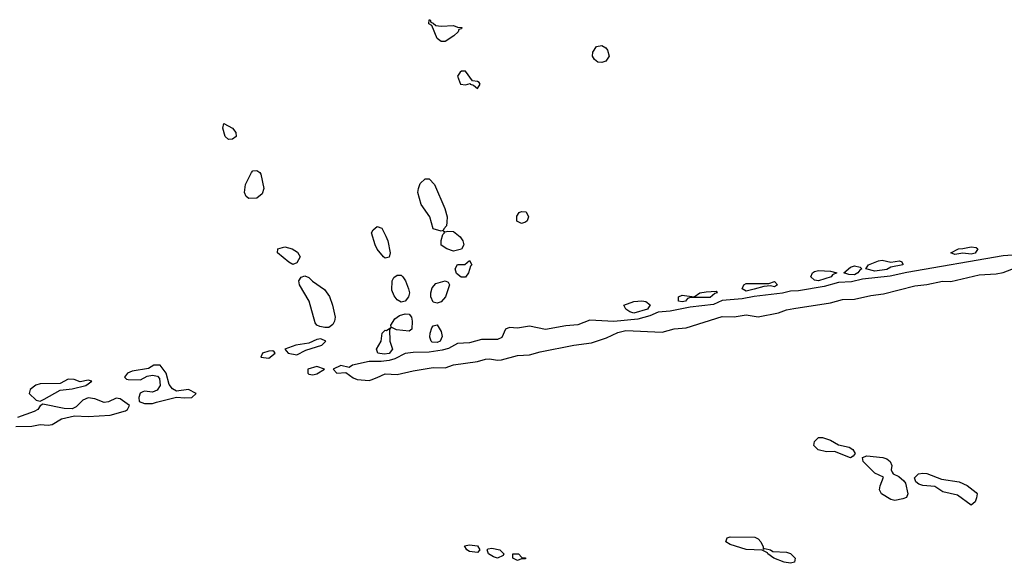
# Model space of a CAD drawing. Header units: inches. Extents: x 2701323 to 2964515, y 494916 to 722124.
# Tile 205 of 256: x 2778249 to 2783156, y 636224 to 638931. Entities that reach past the tile are written whole.
import ezdxf

# ---------------------------------------------------------------- set-up
doc = ezdxf.new("R2010")
doc.units = ezdxf.units.IN
doc.header["$MEASUREMENT"] = 0
doc.layers.add('C7673', color=7, linetype='Continuous')
doc.layers.add('C7683', color=7, linetype='Continuous')

msp = doc.modelspace()

# ---------------------------------------------------------------- linework, layer by layer
at = {"layer": 'C7673', "color": 2}
for points, elevation in [([(2779290, 638334.5), (2779272.3, 638350), (2779260.9, 638390), (2779266.6, 638413.4), (2779310, 638390.5), (2779325.5, 638370), (2779327.7, 638350), (2779310, 638336.2)], 2), ([(2779390, 638040.9), (2779377.2, 638050), (2779369.3, 638070), (2779374.5, 638110), (2779403.7, 638170), (2779410, 638178.8), (2779430, 638180.7), (2779446, 638170), (2779450, 638162), (2779464.9, 638090), (2779456.7, 638063.3), (2779430, 638042.4)], 2), ([(2779610, 637712.3), (2779590, 637722.7), (2779534, 637770), (2779535.3, 637790), (2779570, 637799.3), (2779606, 637790), (2779633.9, 637773.9), (2779646, 637750), (2779630, 637719.3)], 2), ([(2779770, 637397.4), (2779743.8, 637403.8), (2779729, 637410), (2779721.5, 637421.5), (2779691.6, 637530), (2779642.9, 637610), (2779640.7, 637630), (2779651.8, 637648.2), (2779670, 637654.9), (2779690, 637647.7), (2779708.8, 637628.8), (2779767.1, 637587.1), (2779792.3, 637552.3), (2779808, 637510), (2779820.4, 637450), (2779818.4, 637430), (2779810, 637413.2), (2779790, 637398.7)], 2), ([(2779750, 637340.9), (2779730, 637338.4), (2779690, 637319.6), (2779624.7, 637310), (2779570.8, 637290), (2779586.8, 637270), (2779630, 637261.3), (2779674.9, 637285.1), (2779754, 637310), (2779775.3, 637330)], 6), ([(2779510, 637281.2), (2779490, 637279.6), (2779458.8, 637270), (2779451.3, 637250), (2779490, 637244.9), (2779521.2, 637270), (2779517.5, 637277.5)], 6), ([(2778948, 637210), (2778918, 637210), (2778890, 637193.6), (2778810, 637180.7), (2778786.8, 637170), (2778771.3, 637150), (2778780.7, 637140.7), (2778790, 637138.8), (2778850, 637138), (2778884.7, 637155.3), (2778910, 637161.3), (2778935.6, 637155.6), (2778944.7, 637144.7), (2778948.7, 637110), (2778933.9, 637086.1), (2778910, 637076.3), (2778870, 637080.9), (2778862, 637078), (2778848.9, 637071.1), (2778842, 637050), (2778844.7, 637030), (2778870, 637019.1), (2778910, 637019.3), (2778930, 637026), (2779030, 637051.3), (2779072.5, 637047.5), (2779106, 637050), (2779128, 637070), (2779090, 637089), (2779030, 637081.2), (2779010, 637092.3), (2778994.2, 637114.2), (2778979.3, 637170)], 6), ([(2779730, 637204), (2779684.7, 637190), (2779684.7, 637170), (2779690, 637166), (2779710, 637162.8), (2779730, 637167.7), (2779768, 637190)], 6), ([(2778490, 637140.5), (2778450, 637119.5), (2778350, 637116.9), (2778329, 637111), (2778300.5, 637090), (2778295.5, 637070), (2778330, 637036.3), (2778350, 637030.7), (2778370, 637041), (2778450, 637086), (2778510, 637092.4), (2778578, 637110), (2778608, 637130), (2778590, 637135.1), (2778550, 637128), (2778519.7, 637139.7)], 6)]:
    msp.add_lwpolyline(points, close=True, dxfattribs=dict(at, elevation=elevation))
at = {"layer": 'C7673', "color": 2, "elevation": 6}
for points in [[(2780000, 637228.7), (2779990, 637228.7), (2779906.8, 637210), (2779890, 637199.5), (2779850, 637209.2), (2779811, 637190), (2779830, 637171), (2779873.7, 637173.7), (2779910, 637147.7), (2779930, 637139.5), (2779990, 637134.3), (2780000, 637137.9)], [(2778230, 636905.8), (2778310, 636906.5), (2778350, 636914.3), (2778390, 636911.5), (2778410, 636915.3), (2778456.8, 636943.2), (2778522.4, 636957.6), (2778590, 636954.3), (2778699.3, 636960.7), (2778776.3, 636983.7), (2778785.2, 636990), (2778795.3, 637010), (2778750, 637042), (2778730, 637046.6), (2778691.7, 637028.3), (2778670, 637025.1), (2778622.5, 637042.5), (2778590, 637047.7), (2778564, 637036), (2778530, 637002.4), (2778510, 636992.6), (2778470, 636995.1), (2778363.6, 637016.4), (2778350, 637008.7), (2778338.8, 636990), (2778321.1, 636978.9), (2778238, 636950)]]:
    msp.add_lwpolyline(points, dxfattribs=at)
at = {"layer": 'C7683', "color": 2}
for points, elevation in [([(2780350, 638898), (2780410, 638902), (2780430, 638894), (2780452.7, 638892.7), (2780450, 638886), (2780438, 638882), (2780434, 638870), (2780412, 638850), (2780370, 638822), (2780350, 638822), (2780330, 638838), (2780302, 638902), (2780288, 638910), (2780289, 638931), (2780294, 638930), (2780298, 638918), (2780310, 638914), (2780322, 638902)], 2), ([(2781150, 638717.2), (2781130, 638719), (2781112.9, 638732.9), (2781104, 638750), (2781105.2, 638770), (2781122.7, 638797.3), (2781150, 638802.8), (2781170.4, 638790.4), (2781178.8, 638778.8), (2781186.8, 638750), (2781170, 638725.2)], 2), ([(2780470, 638674), (2780450, 638674), (2780444.7, 638670), (2780431.3, 638650), (2780446, 638610), (2780470, 638606.8), (2780494, 638614), (2780494, 638610), (2780510, 638604.7), (2780530, 638588.2), (2780544, 638610), (2780538, 638618), (2780530, 638624), (2780506, 638626)], 6), ([(2780350, 637878), (2780308.7, 637890), (2780293.2, 637950), (2780249, 638010), (2780233.2, 638070), (2780236, 638090), (2780245.4, 638114.6), (2780270, 638138.8), (2780290, 638138.8), (2780316, 638110), (2780366.8, 637990), (2780378.8, 637950), (2780378, 637922), (2780375.3, 637904.7), (2780362, 637890), (2780359.6, 637880.4)], 2), ([(2780750, 637916), (2780727.2, 637927.2), (2780726.8, 637953.2), (2780738, 637970), (2780750, 637976), (2780773.7, 637973.7), (2780784, 637950), (2780778, 637930), (2780770, 637922)], 2), ([(2780070, 637744), (2780062, 637750), (2780030, 637788.7), (2780020.9, 637810), (2780002.7, 637870), (2780010, 637884.7), (2780030, 637901), (2780053.2, 637893.2), (2780073.7, 637853.7), (2780082.8, 637830), (2780094.8, 637770), (2780090, 637748.7)], 2), ([(2780410, 637779), (2780378, 637790), (2780350, 637808.7), (2780349.1, 637830.9), (2780358, 637862), (2780366, 637870), (2780362, 637878), (2780370, 637874), (2780382, 637878), (2780410, 637876), (2780444.7, 637850), (2780458, 637830), (2780462, 637810), (2780450, 637788)], 2), ([(2782990, 637763.5), (2782950, 637767.8), (2782910, 637761.2), (2782889, 637770), (2782928, 637790), (2782950, 637790.7), (2782990, 637800.5), (2783015.9, 637795.9), (2783024.7, 637790), (2783010, 637768.5)], 2), ([(2780470, 637649.3), (2780449.4, 637649.4), (2780426.3, 637666.3), (2780419, 637690), (2780430, 637711.3), (2780468, 637712), (2780490, 637732), (2780502, 637710), (2780496, 637704), (2780486, 637670)], 2), ([(2782590, 637724), (2782634, 637730), (2782644.7, 637724.7), (2782650, 637714), (2782649.6, 637709.6), (2782590, 637698), (2782570, 637686.4), (2782510, 637678.7), (2782466, 637690), (2782479, 637710), (2782529.8, 637730.3), (2782547.2, 637732.8)], 2), ([(2782230, 637629.8), (2782210, 637633.3), (2782191.6, 637650), (2782200.7, 637670), (2782210, 637676.5), (2782230, 637681.7), (2782290, 637679.1), (2782322, 637670), (2782299.8, 637660.2), (2782293.4, 637650)], 2), ([(2782410, 637660.9), (2782381.6, 637661.6), (2782356, 637670), (2782390, 637698.7), (2782410, 637704.9), (2782438, 637698), (2782446, 637690), (2782435.8, 637684.2), (2782426.4, 637670)], 2), ([(2780150, 637524), (2780130, 637535.3), (2780115.5, 637555.5), (2780104.1, 637584.1), (2780105.2, 637630), (2780113.6, 637646.4), (2780130, 637658), (2780150, 637658), (2780158, 637650), (2780171, 637630), (2780186.8, 637590), (2780191, 637570), (2780186, 637550), (2780170, 637529)], 2), ([(2780330, 637519.3), (2780310, 637524), (2780298, 637550), (2780298, 637570), (2780304.5, 637595.5), (2780323.2, 637616.8), (2780370, 637631.3), (2780383.6, 637623.6), (2780391, 637610), (2780370.7, 637550), (2780350, 637526.6)], 2), ([(2782010, 637601.3), (2781990, 637605.6), (2781957.3, 637602.7), (2781910, 637588.7), (2781870, 637579.7), (2781849.6, 637590), (2781858, 637610), (2781870, 637617), (2781982, 637618), (2782010, 637627.3), (2782024.9, 637610)], 2), ([(2781690, 637547.6), (2781592.1, 637547.9), (2781577.5, 637542.5), (2781567.3, 637530), (2781550, 637525.3), (2781532.7, 637530), (2781532.7, 637550), (2781550, 637558.7), (2781610, 637551.3), (2781638, 637570), (2781670, 637575.8), (2781719.8, 637579.8), (2781724.7, 637570), (2781713, 637567)], 2), ([(2781310, 637469.8), (2781290, 637476.4), (2781269.3, 637490), (2781259, 637510), (2781310, 637527.4), (2781350, 637530.3), (2781370, 637528), (2781390.3, 637510.3), (2781378, 637490)], 2), ([(2780190, 637379.3), (2780126.8, 637386.8), (2780100.4, 637400.4), (2780098, 637410), (2780118.6, 637441.4), (2780141.5, 637458.5), (2780170, 637466.8), (2780190, 637464.7), (2780201, 637450), (2780204, 637430), (2780202.8, 637390)], 2), ([(2780065.8, 637265.8), (2780034, 637270), (2780027.6, 637290), (2780049.5, 637330), (2780055.3, 637370), (2780070, 637384.7), (2780076.4, 637383.6), (2780098, 637398), (2780091.6, 637388.4), (2780094, 637330), (2780107, 637290), (2780090, 637267.9)], 2), ([(2780330, 637322.6), (2780305.2, 637325.2), (2780299.5, 637330), (2780293.6, 637350), (2780294, 637370), (2780303.3, 637396.7), (2780310, 637406), (2780329.2, 637410.8), (2780350, 637378), (2780354, 637354), (2780344.9, 637330)], 2), ([(2782390, 636749.4), (2782310, 636781.2), (2782270, 636779.5), (2782228, 636788), (2782206.6, 636810), (2782209.3, 636830), (2782229.6, 636850.4), (2782250, 636850.6), (2782290, 636837.3), (2782330, 636814), (2782382.5, 636802.5), (2782401, 636790), (2782412, 636770), (2782402.8, 636757.2)], 2), ([(2782610, 636537), (2782590, 636540.9), (2782543.7, 636570), (2782534.5, 636590), (2782537, 636610), (2782553.2, 636653.2), (2782510, 636673.2), (2782453.2, 636730), (2782449, 636751), (2782470, 636759.1), (2782550, 636750.5), (2782570, 636744), (2782586.8, 636730), (2782594.8, 636710), (2782591.3, 636690), (2782596.9, 636676.9), (2782602, 636670), (2782630, 636656), (2782655.2, 636635.2), (2782663, 636623), (2782674.9, 636570), (2782667.9, 636552.1), (2782650, 636544.5)], 2), ([(2782990, 636513.2), (2782922.7, 636562.7), (2782850, 636579.5), (2782810, 636606.6), (2782750, 636611.8), (2782730, 636618.4), (2782715.1, 636630), (2782709, 636650), (2782729, 636670), (2782750, 636672.4), (2782770.3, 636670.3), (2782843.4, 636643.4), (2782931.3, 636630), (2782970.4, 636610.4), (2783016.4, 636576.4), (2783020.7, 636570), (2783018, 636550), (2783010, 636529)], 2), ([(2781954, 636294), (2781962, 636298), (2781990, 636290.8), (2782002, 636282), (2782070, 636278.4), (2782090, 636272.7), (2782113, 636250), (2782110, 636229.2), (2782090, 636223.7), (2782058, 636230), (2782008, 636250), (2781978, 636270), (2781976.4, 636276.4), (2781949.1, 636289.1), (2781870, 636292), (2781790, 636317.2), (2781768.7, 636330), (2781775.3, 636350), (2781790, 636354.9), (2781913.4, 636353.4), (2781930, 636346), (2781942.8, 636330), (2781954, 636306)], 2), ([(2780530, 636278), (2780490, 636282), (2780478, 636290), (2780466, 636310), (2780490, 636316), (2780530.7, 636310.7), (2780542, 636290)], 2), ([(2780630, 636249.2), (2780610, 636255.3), (2780586, 636270), (2780578, 636290), (2780584, 636296), (2780601.2, 636298.8), (2780642, 636290), (2780662, 636270), (2780658, 636262)], 2), ([(2780730, 636238), (2780706, 636250), (2780706, 636270), (2780734, 636270), (2780752, 636252), (2780770, 636251.3), (2780770, 636246), (2780750, 636246)], 2)]:
    msp.add_lwpolyline(points, close=True, dxfattribs=dict(at, elevation=elevation))
at = {"layer": 'C7683', "color": 2, "elevation": 6}
for points in [[(2783220.8, 637759.2), (2783150, 637755.8), (2782670, 637672.5), (2782586.7, 637653.3), (2782450, 637639), (2782393.9, 637626.1), (2782330, 637621.5), (2782257.5, 637602.5), (2782130, 637580.4), (2782090, 637578.9), (2782051.2, 637568.8), (2781910, 637552.2), (2781850, 637540.3), (2781750, 637532), (2781707, 637513), (2781590, 637498.8), (2781490, 637479.3), (2781430, 637474.2), (2781390, 637456.2), (2781330, 637440.3), (2781210, 637427.3), (2781090, 637434), (2781030, 637411.6), (2780970, 637406.6), (2780870, 637388.2), (2780790, 637405.1), (2780730, 637394.5), (2780690, 637398), (2780670, 637389), (2780651.3, 637348.7), (2780630, 637338.9), (2780550, 637338.4), (2780490, 637321.1), (2780430, 637319.1), (2780386.2, 637293.8), (2780355, 637285), (2780290, 637275), (2780210, 637274), (2780170, 637268), (2780118, 637242), (2780090, 637233.7), (2780050, 637228.7), (2780000, 637228.7)], [(2780000, 637137.9), (2780030, 637148.7), (2780070, 637167.4), (2780130, 637164), (2780210, 637182.6), (2780310, 637199), (2780370, 637196.9), (2780410, 637212.9), (2780530.9, 637229.1), (2780570, 637239.6), (2780590, 637242.3), (2780630, 637235.8), (2780650, 637237.3), (2780730, 637259), (2780790, 637262), (2780842.4, 637277.6), (2781010, 637310.3), (2781098.8, 637321.2), (2781173.3, 637346.7), (2781230, 637373.4), (2781270, 637383), (2781450, 637374.6), (2781510, 637391.6), (2781570, 637397), (2781750, 637453.4), (2781810, 637450.6), (2781870, 637460.4), (2781930, 637450.4), (2782030, 637470.4), (2782070, 637485.7), (2782107.3, 637492.7), (2782290, 637521.7), (2782350, 637536.9), (2782410, 637539.6), (2782490, 637556.9), (2782554.6, 637565.4), (2782710, 637604.9), (2782770, 637611.7), (2782848.7, 637628.7), (2782890, 637627.4), (2783030, 637660.3), (2783114.9, 637665.1), (2783150, 637672.2), (2783250, 637710.5)]]:
    msp.add_lwpolyline(points, dxfattribs=at)

doc.saveas('drawing.dxf')
